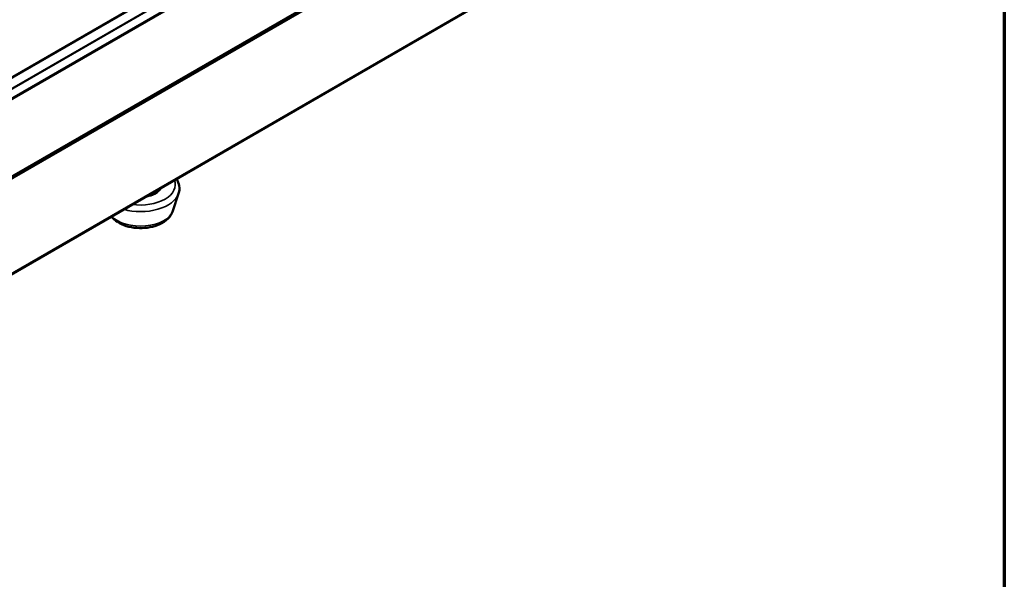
# Paper-space layout 'Sheet_1' of a CAD drawing. Header units: millimetres. Extents: x 0.8 to 58.3, y 0.8 to 58.3.
# Tile 24 of 128: x 49 to 58.3, y 7.7 to 13. Entities that reach past the tile are written whole.
import ezdxf

# ---------------------------------------------------------------- set-up
doc = ezdxf.new("R2010")
doc.units = ezdxf.units.MM
for name, color, linetype, lineweight in [('Border (ISO)', 7, 'Continuous', 70), ('Visible (ISO)', 7, 'Continuous', 50), ('Visible Narrow (ISO)', 7, 'Continuous', 35)]:
    doc.layers.add(name, color=color, linetype=linetype, lineweight=lineweight)

# ---------------------------------------------------------------- blocks, each defined once
blk = doc.blocks.new('Borders Chauvet')
at = {"layer": 'Border (ISO)'}
blk.add_line((58.2677, 58.2677), (58.2677, 0.7874), dxfattribs=at)

psp = doc.layouts.new('Sheet_1')

# ---------------------------------------------------------------- linework, layer by layer
at = {"layer": 'Visible (ISO)'}
for p, q in [((55.83696, 16.45954), (44.9939, 10.19929)), ((45.06997, 9.30638), (56.03848, 15.63905)), ((46.19239, 9.03773), (54.93626, 14.086)), ((50.42762, 11.20101), (50.48109, 11.36407))]:
    psp.add_line(p, q, dxfattribs=at)
for points, knots in [([(50.48109, 11.36407), (50.4886, 11.38697), (50.49066, 11.41137), (50.48323, 11.45788), (50.47426, 11.47988), (50.46078, 11.50045), (50.46039, 11.50104), (50.45999, 11.50163)], [5.3106633, 5.3106633, 5.3106633, 5.3106633, 5.58975719, 5.58975719, 5.85942026, 5.85942026, 5.86741925, 5.86741925, 5.86741925, 5.86741925]), ([(49.84601, 11.14715), (49.84641, 11.14663), (49.84681, 11.14611), (49.86306, 11.12559), (49.88235, 11.10892), (49.92922, 11.07837), (49.95778, 11.06559), (50.01937, 11.04651), (50.05254, 11.04045), (50.11948, 11.03543), (50.15323, 11.03639), (50.21899, 11.04524), (50.25098, 11.05313), (50.31089, 11.07619), (50.3388, 11.09141), (50.38553, 11.12931), (50.40501, 11.15161), (50.4219, 11.18558), (50.42505, 11.19317), (50.42762, 11.20101)], [2.7771726, 2.7771726, 2.7771726, 2.7771726, 2.7847881, 2.7847881, 3.081001, 3.081001, 3.434744, 3.434744, 3.7979336, 3.7979336, 4.1559587, 4.1559587, 4.5150222, 4.5150222, 4.879033, 4.879033, 5.2181713, 5.2181713, 5.3106633, 5.3106633, 5.3106633, 5.3106633])]:
    psp.add_open_spline(points, degree=3, knots=knots, dxfattribs=at)
at = {"layer": 'Visible Narrow (ISO)'}
for p, q in [((44.98772, 10.18771), (55.86313, 16.46663)), ((55.99287, 16.44479), (44.99828, 10.09706)), ((45.00708, 10.09576), (55.99195, 16.43787)), ((56.02848, 16.3738), (45.05998, 10.04113)), ((45.06378, 10.03098), (56.03229, 16.36365)), ((56.03742, 15.62943), (45.06892, 9.29676)), ((45.07241, 9.31192), (56.04092, 15.64459)), ((56.04122, 15.61928), (45.07272, 9.28661)), ((54.93952, 14.09339), (46.19565, 9.04512))]:
    psp.add_line(p, q, dxfattribs=at)
for centre, major_axis, start_param, end_param in [((50.12232, 11.44362), (0.32707, 0), 4.4654225, 6.5301518), ((50.12232, 11.40329), (0.36515, 0), 4.2570165, 6.0960615), ((50.12232, 11.44362), (0.20079, 0), 4.9156801, 6.0798942), ((50.12232, 11.44683), (0.19685, 0), 4.9862891, 6.0092852), ((50.12232, 11.23439), (0.31072, 0), 3.6380507, 6.0960615)]:
    psp.add_ellipse(centre, major_axis=major_axis, ratio=0.5773503, start_param=start_param, end_param=end_param, dxfattribs=at)

# ---------------------------------------------------------------- block references
psp.add_blockref('Borders Chauvet', (0, 0))

doc.saveas('drawing.dxf')
